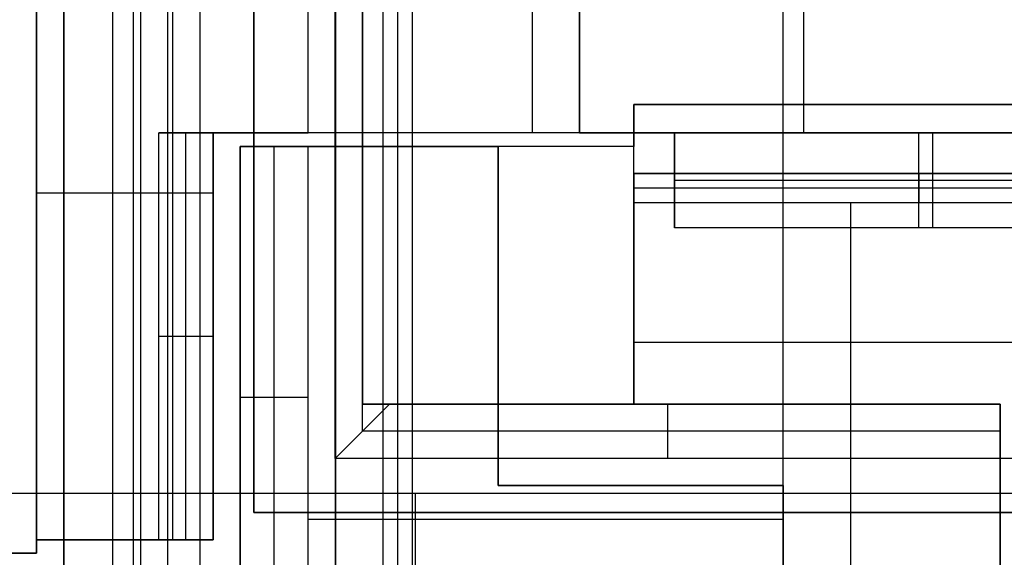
# Model space of a CAD drawing. Extents: x -9 to 8, y 1 to 147.
# Tile 58 of 181: x -4.51 to -0.88, y 56.49 to 58.48. Entities that reach past the tile are written whole.
import ezdxf

# ---------------------------------------------------------------- set-up
doc = ezdxf.new("R2010")
doc.units = 0
doc.layers.add('DEFAULT', color=7, linetype='CONTINUOUS')

msp = doc.modelspace()

# ---------------------------------------------------------------- linework, layer by layer
at = {"layer": 'DEFAULT', "color": 171}
for p, q in [((-4.0614, 27.5358, -104.0368), (-4.0614, 75.396, -104.0368)), ((-3.9627, 70.4573, -106.8618), (-3.9627, 1.062, -106.8618)), ((-3.115, 27.6013, -102.7868), (-3.115, 70.2941, -102.7868)), ((-3.06, 27.5187, -104.3618), (-3.06, 70.2391, -104.3618)), ((-3.17, 69.8869, -101.2118), (-3.17, 27.6838, -101.2118)), ((-4.165, 69.6334, -101.2118), (-4.165, 27.6838, -101.2118)), ((-4.0884, 27.5764, -103.2618), (-4.0884, 69.5618, -103.2618))]:
    msp.add_line(p, q, dxfattribs=at)
at = {"layer": 'DEFAULT', "color": 254}
for p, q in [((-1.695, 54.9076, -38.8001), (-1.695, 71.1076, -38.8001)), ((-1.695, 54.9076, -38.5001), (-1.695, 71.1076, -38.5001)), ((-4.3443, 6.9374, -107.0118), (-4.3443, 69.7297, -107.0118)), ((-3.8443, 69.7351, -107.0249), (-3.8443, 6.9243, -107.0249)), ((-3.3443, 6.9112, -107.038), (-3.3443, 69.7405, -107.038)), ((-4.3443, 69.6858, -103.4467), (-4.3443, 15.9673, -103.4467)), ((-4.3443, 69.6858, -100.0967), (-4.3443, 28.694, -100.0967)), ((-4.3443, 28.694, -101.0269), (-4.3443, 69.6858, -101.0269)), ((-4.345, 56.4076, -19.4501), (-4.345, 69.6076, -19.4501)), ((-4.445, 56.5076, -19.5501), (-4.445, 69.5076, -19.5501)), ((-4.445, 69.4576, -26.5501), (-4.445, 56.5576, -26.5501)), ((-3.945, 69.4576, -31.8501), (-3.945, 56.5576, -31.8501)), ((-3.945, 69.4576, -26.5501), (-3.945, 56.5576, -26.5501)), ((-3.3443, 69.4146, -107.3608), (-3.3443, 7.2144, -107.3608)), ((-3.645, 69.3576, -18.4001), (-3.645, 56.6576, -18.4001)), ((-3.645, 56.6576, -18.1001), (-3.645, 69.3576, -18.1001)), ((-3.645, 56.6576, -18.2501), (-3.645, 69.3576, -18.2501)), ((-3.345, 56.8576, -18.4501), (-3.345, 69.1576, -18.4501)), ((-3.3443, 69.0886, -107.6837), (-3.3443, 8.144, -107.6837)), ((-3.245, 57.0576, -18.5501), (-3.245, 68.9576, -18.5501)), ((-4.3443, 15.9673, -104.3769), (-4.3443, 68.8362, -104.3769)), ((-4.3443, 68.049, -105.1566), (-4.3443, 9.1716, -105.1566)), ((-3.245, 68.0076, -19.4501), (-3.245, 58.0076, -19.4501)), ((-3.445, 58.0576, -19.5501), (-3.445, 67.9576, -19.5501)), ((-3.445, 58.0576, -26.5501), (-3.445, 67.9576, -26.5501)), ((-3.445, 58.0576, -23.0501), (-3.445, 67.9576, -23.0501)), ((-2.445, 67.9576, -31.8501), (-2.445, 58.0576, -31.8501)), ((-2.445, 67.9576, -35.6501), (-2.445, 58.0576, -35.6501)), ((-2.445, 58.0576, -33.7501), (-2.445, 67.9576, -33.7501)), ((-1.62, 67.9576, -35.6501), (-1.62, 58.0576, -35.6501)), ((-3.245, 59.1626, -28.0501), (-3.245, 58.0076, -28.0501)), ((-3.245, 58.0076, -29.5501), (-3.245, 59.1626, -29.5501)), ((-3.245, 58.0076, -28.8001), (-3.245, 59.1626, -28.8001)), ((-4.445, 56.5576, -29.6501), (-4.445, 59.1126, -29.6501)), ((-2.62, 59.1126, -29.6501), (-2.62, 58.0576, -29.6501)), ((-2.245, 57.0576, -28.0501), (-2.245, 58.1626, -28.0501)), ((-2.245, 58.1626, -28.0501), (2.555, 58.1626, -28.0501)), ((-2.245, 58.1626, -29.5501), (-2.245, 58.1626, -28.0501)), ((-0.145, 58.1626, -29.5501), (-2.245, 58.1626, -29.5501)), ((-2.245, 58.1626, -29.5501), (-2.245, 58.0076, -29.5501)), ((-3.995, 58.0576, -19.5501), (-3.445, 58.0576, -19.5501)), ((-3.995, 56.5576, -19.5501), (-3.995, 58.0576, -19.5501)), ((-3.795, 58.0576, -19.9501), (-3.995, 58.0576, -19.5501)), ((-3.895, 56.5576, -19.7501), (-3.895, 58.0576, -19.7501)), ((-3.795, 58.0576, -31.8501), (-3.795, 56.5576, -31.8501)), ((-2.445, 58.0576, -31.8501), (-3.795, 58.0576, -31.8501)), ((-0.795, 58.0576, -29.6501), (-3.795, 58.0576, -29.6501)), ((-3.795, 58.0576, -29.6501), (-3.795, 58.0576, -31.8501)), ((-3.795, 56.5576, -19.9501), (-3.795, 58.0576, -19.9501)), ((-3.795, 58.0576, -29.6501), (-3.795, 56.5576, -29.6501)), ((-3.445, 58.0576, -26.5501), (-3.795, 58.0576, -26.5501)), ((-3.795, 58.0576, -26.5501), (-3.795, 56.5576, -26.5501)), ((-3.795, 58.0576, -26.5501), (-3.795, 58.0576, -19.9501)), ((-3.795, 56.5576, -30.7501), (-3.795, 58.0576, -30.7501)), ((-3.445, 58.0576, -23.0501), (-3.795, 58.0576, -23.0501)), ((-3.795, 56.5576, -23.2501), (-3.795, 58.0576, -23.2501)), ((-3.72, 58.0576, -19.5501), (-3.72, 58.0576, -26.5501)), ((-3.445, 58.0576, -19.5501), (-3.445, 58.0576, -26.5501)), ((-2.445, 58.0576, -35.6501), (-2.445, 58.0576, -31.8501)), ((-2.445, 58.0576, -35.6501), (-0.795, 58.0576, -35.6501)), ((-2.095, 58.0576, -32.6501), (-2.445, 58.0576, -32.6501)), ((-2.295, 58.0576, -35.6501), (-2.295, 58.0576, -29.6501)), ((-2.095, 58.0576, -31.4401), (-0.795, 58.0576, -31.4401)), ((-0.795, 58.0576, -32.9501), (-2.095, 58.0576, -32.9501)), ((-2.095, 58.0576, -32.9501), (-2.095, 58.0576, -31.4401)), ((-2.095, 58.0576, -32.9501), (-2.095, 57.7076, -32.9501)), ((-2.095, 57.7076, -32.3901), (-2.095, 58.0576, -31.4401)), ((-2.095, 57.7795, -32.1951), (-2.095, 58.0576, -32.1951)), ((-1.195, 57.7076, -32.3901), (-1.195, 58.0576, -31.4401)), ((-1.145, 58.0576, -32.9501), (-1.145, 57.7076, -32.9501)), ((-3.695, 58.0076, -31.3501), (-3.445, 58.0076, -31.8501)), ((-3.695, 56.4076, -31.3501), (-3.695, 58.0076, -31.3501)), ((-3.695, 58.0076, -19.4501), (-3.695, 58.0076, -31.3501)), ((-3.245, 58.0076, -19.4501), (-3.695, 58.0076, -19.4501)), ((-3.695, 58.0076, -19.4501), (-3.695, 56.4076, -19.4501)), ((-3.245, 58.0076, -27.0251), (-3.695, 58.0076, -27.0251)), ((-3.695, 56.4076, -25.4001), (-3.695, 58.0076, -25.4001)), ((-3.57, 56.2826, -31.6001), (-3.57, 58.0076, -31.6001)), ((-3.445, 56.1576, -31.8501), (-3.445, 58.0076, -31.8501)), ((-3.445, 58.0076, -31.8501), (-2.745, 58.0076, -31.8501)), ((-3.245, 58.0076, -28.0501), (-3.245, 57.0576, -28.0501)), ((-2.245, 58.0076, -29.5501), (-3.245, 58.0076, -29.5501)), ((-3.245, 58.0076, -19.4501), (-3.245, 58.0076, -28.0501)), ((-3.245, 58.0076, -29.5501), (-3.245, 58.0076, -28.0501)), ((-3.245, 57.0576, -23.3001), (-3.245, 58.0076, -23.3001)), ((-2.97, 58.0076, -31.8501), (-2.97, 58.0076, -29.5501)), ((-2.745, 58.0076, -31.8501), (-2.745, 56.7576, -31.8501)), ((-2.745, 58.0076, -34.6001), (-2.745, 56.7576, -34.6001)), ((-2.245, 58.0076, -34.6001), (-2.745, 58.0076, -34.6001)), ((-2.745, 58.0076, -31.8501), (-2.745, 58.0076, -34.6001)), ((-2.745, 56.7576, -33.2251), (-2.745, 58.0076, -33.2251)), ((-2.245, 57.7994, -34.6001), (-2.245, 58.0076, -34.6001)), ((-2.245, 58.0076, -34.6001), (-2.245, 58.0076, -29.5501)), ((-2.245, 57.0576, -31.3251), (-2.245, 58.0076, -31.3251)), ((-2.245, 57.7994, -34.6001), (-2.245, 57.9076, -33.5501)), ((-2.245, 57.9076, -33.5501), (-0.145, 57.9076, -33.5501)), ((-0.145, 57.9076, -33.0501), (-2.245, 57.9076, -33.0501)), ((-2.245, 57.9076, -33.0501), (-2.245, 57.0576, -33.0501)), ((-2.245, 57.9076, -33.5501), (-2.245, 57.9076, -33.0501)), ((-0.145, 57.9076, -33.3001), (-2.245, 57.9076, -33.3001)), ((-1.195, 57.9076, -33.5501), (-1.195, 57.7994, -34.6001)), ((-1.195, 57.9076, -33.5501), (-1.195, 57.9076, -33.0501)), ((-2.095, 57.8826, -32.9501), (-2.095, 57.8826, -31.9151)), ((-0.295, 57.8826, -31.9151), (-2.095, 57.8826, -31.9151)), ((-3.795, 57.8351, -29.6501), (-4.445, 57.8351, -29.6501)), ((-0.145, 57.8535, -34.0751), (-2.245, 57.8535, -34.0751)), ((-0.145, 57.7994, -34.6001), (-2.245, 57.7994, -34.6001)), ((-1.445, 55.7076, -34.6001), (-1.445, 57.7994, -34.6001)), ((-2.095, 57.7076, -32.9501), (-2.095, 57.7076, -32.3901)), ((-0.295, 57.7076, -32.9501), (-2.095, 57.7076, -32.9501)), ((-0.295, 57.7076, -32.3901), (-2.095, 57.7076, -32.3901)), ((-0.295, 57.7076, -32.6701), (-2.095, 57.7076, -32.6701)), ((-1.195, 57.7076, -32.9501), (-1.195, 57.7076, -32.3901)), ((-2.245, 57.6101, -33.0501), (-2.245, 57.6101, -28.0501)), ((-2.745, 57.3826, -31.8501), (-2.745, 57.3826, -34.6001)), ((-3.995, 57.3076, -19.5501), (-3.795, 57.3076, -19.9501)), ((-3.795, 57.3076, -29.6501), (-3.795, 57.3076, -31.8501)), ((-3.795, 57.3076, -19.9501), (-3.795, 57.3076, -26.5501)), ((2.555, 57.2851, -33.0501), (-2.245, 57.2851, -33.0501)), ((-3.695, 57.2076, -19.4501), (-3.695, 57.2076, -31.3501)), ((-3.445, 57.0826, -31.8501), (-3.695, 57.0826, -31.3501)), ((-3.345, 56.8576, -18.4501), (-3.145, 57.0576, -18.6501)), ((-3.145, 57.0576, -18.6501), (-3.245, 57.0576, -18.5501)), ((-3.245, 57.0576, -28.0501), (-2.245, 57.0576, -28.0501)), ((-3.245, 57.0576, -18.5501), (-3.245, 57.0576, -28.0501)), ((-3.245, 56.9576, -18.5501), (-3.245, 57.0576, -18.5501)), ((-0.895, 57.0576, -25.8001), (-3.245, 57.0576, -25.8001)), ((-0.895, 57.0576, -18.6501), (-3.145, 57.0576, -18.6501)), ((-2.245, 57.0576, -33.0501), (-0.895, 57.0576, -33.0501)), ((-2.245, 57.0576, -28.0501), (-2.245, 57.0576, -33.0501)), ((-2.12, 56.8576, -18.4501), (-2.12, 57.0576, -18.6501)), ((-2.07, 57.0576, -33.0501), (-2.07, 57.0576, -18.6501)), ((-0.895, 56.8576, -18.4501), (-0.895, 57.0576, -18.6501)), ((-0.895, 57.0576, -33.0501), (-0.895, 57.0576, -18.6501)), ((-0.895, 57.0576, -33.0501), (-0.895, 56.4076, -33.0501)), ((-0.895, 56.4076, -25.7501), (-0.895, 57.0576, -25.7501)), ((-0.895, 56.9576, -18.5501), (-3.245, 56.9576, -18.5501)), ((-0.895, 56.8576, -18.4501), (-3.345, 56.8576, -18.4501)), ((-0.145, 56.8576, -34.6001), (-2.745, 56.8576, -34.6001)), ((-0.895, 56.2076, -18.4501), (-0.895, 56.8576, -18.4501)), ((-2.745, 56.7576, -31.8501), (-1.695, 56.7576, -31.8501)), ((-2.745, 56.7576, -34.6001), (-1.695, 56.7576, -34.6001)), ((-2.745, 56.7576, -31.8501), (-2.745, 56.7576, -34.6001)), ((-1.695, 56.7576, -33.2251), (-2.745, 56.7576, -33.2251)), ((-2.22, 56.7576, -31.8501), (-2.22, 56.7576, -34.6001)), ((-1.695, 56.7576, -31.8501), (-1.695, 55.7076, -31.8501)), ((-1.695, 55.7076, -34.6001), (-1.695, 56.7576, -34.6001)), ((-1.695, 56.7576, -34.6001), (-1.695, 56.7576, -31.8501)), ((-1.695, 55.7076, -33.2251), (-1.695, 56.7576, -33.2251)), ((-0.145, 56.7276, -37.2501), (-4.9543, 56.7276, -37.2501)), ((-0.145, 56.7276, -37.7501), (-4.9543, 56.7276, -37.7501)), ((-0.145, 56.7276, -37.5001), (-4.9543, 56.7276, -37.5001)), ((-3.0496, 56.2276, -37.2501), (-3.0496, 56.7276, -37.2501)), ((-3.0496, 56.2276, -37.7501), (-3.0496, 56.7276, -37.7501)), ((-2.5496, 56.7276, -37.2501), (-2.5496, 56.7276, -37.7501)), ((-3.645, 56.6576, -18.4001), (-0.845, 56.6576, -18.4001)), ((-3.645, 56.6576, -18.1001), (-3.645, 56.6576, -18.4001)), ((-0.845, 56.6576, -18.1001), (-3.645, 56.6576, -18.1001)), ((-0.845, 56.6576, -18.2501), (-3.645, 56.6576, -18.2501)), ((-1.695, 56.6326, -31.8501), (-3.445, 56.6326, -31.8501)), ((-2.245, 56.6576, -18.4001), (-2.245, 56.6576, -18.1001)), ((-0.895, 56.6326, -33.0501), (-0.895, 56.6326, -18.4501)), ((-3.795, 56.5576, -31.8501), (-4.445, 56.5576, -31.8501)), ((-4.445, 56.5576, -31.8501), (-4.445, 56.5076, -31.8501)), ((-4.445, 56.5076, -19.5501), (-4.445, 56.5576, -19.5501)), ((-4.445, 56.5576, -19.5501), (-3.995, 56.5576, -19.5501)), ((-4.445, 56.5576, -26.5501), (-4.445, 56.5576, -19.5501)), ((-4.445, 56.5576, -31.8501), (-4.445, 56.5576, -29.6501)), ((-3.795, 56.5576, -29.6501), (-4.445, 56.5576, -29.6501)), ((-4.445, 56.5576, -26.5501), (-3.795, 56.5576, -26.5501)), ((-4.445, 56.5076, -25.7001), (-4.445, 56.5576, -25.7001)), ((-3.795, 56.5576, -30.7501), (-4.445, 56.5576, -30.7501)), ((-3.795, 56.5576, -23.0501), (-4.445, 56.5576, -23.0501)), ((-4.12, 56.5576, -31.8501), (-4.12, 56.5576, -29.6501)), ((-4.12, 56.5576, -26.5501), (-4.12, 56.5576, -19.5501)), ((-3.995, 56.5576, -19.5501), (-3.795, 56.5576, -19.9501)), ((-3.795, 56.5576, -29.6501), (-3.795, 56.5576, -31.8501)), ((-3.795, 56.5576, -26.5501), (-3.795, 56.5576, -19.9501)), ((-4.445, 56.5076, -31.8501), (-5.445, 56.5076, -31.8501)), ((-5.445, 56.5076, -19.5501), (-4.445, 56.5076, -19.5501)), ((-4.445, 56.5076, -25.7001), (-5.445, 56.5076, -25.7001)), ((-4.445, 56.5076, -19.5501), (-4.445, 56.5076, -31.8501))]:
    msp.add_line(p, q, dxfattribs=at)

doc.saveas('drawing.dxf')
